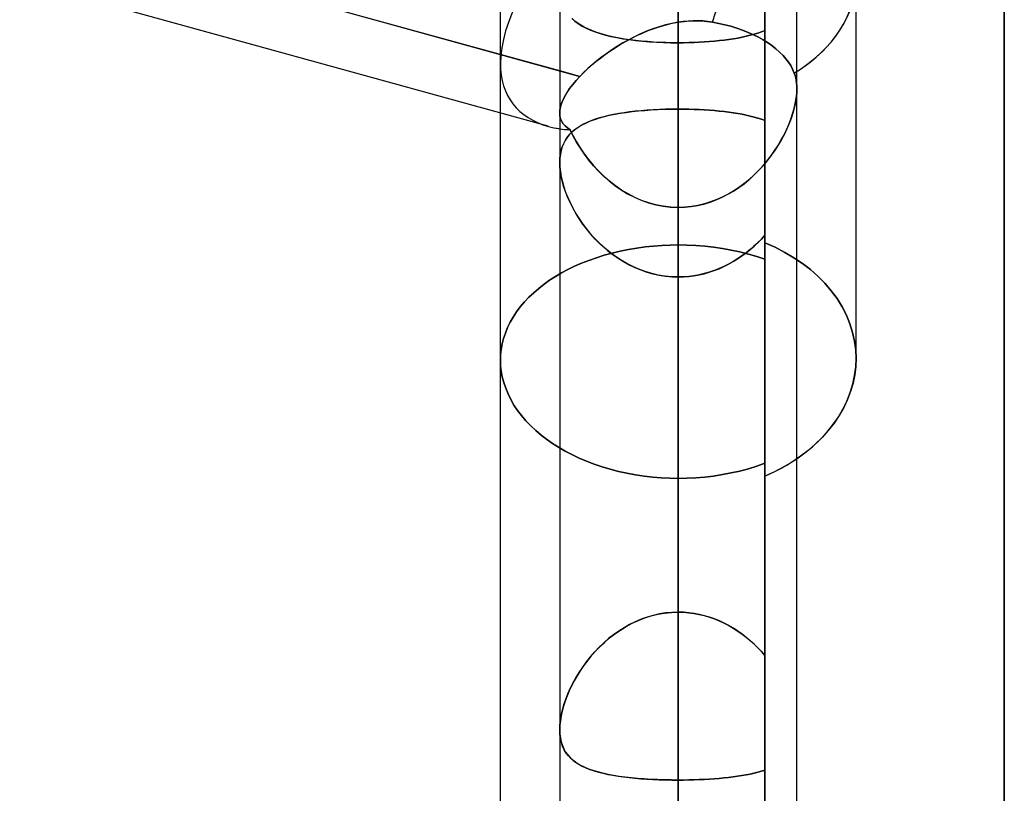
# Model space of a CAD drawing. Header units: millimetres. Extents: x -132 to 52, y -156 to 156.
# Tile 51 of 79: x -27.63 to -23.48, y 21.98 to 25.24. Entities that reach past the tile are written whole.
import ezdxf

# ---------------------------------------------------------------- set-up
doc = ezdxf.new("R2010")
doc.units = ezdxf.units.MM
doc.layers.add('MAIN-1', color=7, linetype='Continuous')

msp = doc.modelspace()

# ---------------------------------------------------------------- linework, layer by layer
at = {"layer": 'MAIN-1'}
for p, q in [((-24.85, 0), (-24.85, 76.1016)), ((-24.85, 76.1016), (-24.85, 0)), ((-25.35, 75.6323), (-25.35, 0)), ((-25.35, 75.6323), (-25.35, 0)), ((-24.35, 0), (-24.35, 75.6323)), ((-24.35, 0), (-24.35, 75.6323)), ((-24.85, 0), (-24.85, 75.4408)), ((-23.475, 0), (-23.475, 36)), ((-23.475, 36), (-23.475, 0)), ((-24.485, 25.1976), (-24.485, 32.8583)), ((-24.485, 25.1976), (-24.485, 32.8583)), ((-24.85, 32.7), (-24.85, 25.1462)), ((-24.485, 31.5), (-24.485, 24.2332)), ((-23.475, 0), (-23.475, 31.5)), ((-37.1578, 28.2897), (-25.2648, 25.0047)), ((-25.35, 25.0283), (-37.15, 28.2876)), ((-25.6, 23.8079), (-25.6, 28.2403)), ((-25.3988, 24.794), (-37.6497, 28.1778)), ((-25.3988, 24.794), (-37.15, 28.0398)), ((-24.85, 24.8665), (-24.85, 27.6975)), ((-24.85, 27.6975), (-24.85, 24.8665)), ((-24.485, 24.8185), (-24.485, 26.5586)), ((-24.485, 26.5586), (-24.485, 24.8185)), ((-24.485, 26.5586), (-24.485, 24.3032)), ((-24.485, 24.3032), (-24.485, 26.5586)), ((-25.6, 25.0583), (-25.6, 26.4057)), ((-24.85, 25.5762), (-24.85, 0)), ((-24.85, 25.5762), (-24.85, 22.7452)), ((-24.85, 22.7452), (-24.85, 25.5762)), ((-24.1, 23.8151), (-24.1, 25.4205)), ((-24.1, 23.8151), (-24.1, 25.4205)), ((-25.2985, 25.2484), (-25.2856, 25.2371)), ((-25.2867, 25.238), (-25.2981, 25.248)), ((-25.2743, 25.2287), (-25.2867, 25.238)), ((-25.2856, 25.2371), (-25.2713, 25.2267)), ((-25.2608, 25.22), (-25.2743, 25.2287)), ((-25.2713, 25.2267), (-25.2557, 25.217)), ((-25.2464, 25.2119), (-25.2608, 25.22)), ((-25.2557, 25.217), (-25.2387, 25.208)), ((-25.231, 25.2044), (-25.2464, 25.2119)), ((-25.2387, 25.208), (-25.2204, 25.1998)), ((-24.9767, 25.1976), (-24.9519, 25.2069)), ((-24.931, 25.2138), (-24.9574, 25.2049)), ((-24.9519, 25.2069), (-24.9268, 25.2151)), ((-24.9042, 25.2216), (-24.931, 25.2138)), ((-24.9268, 25.2151), (-24.9014, 25.2223)), ((-24.8772, 25.228), (-24.9042, 25.2216)), ((-24.9014, 25.2223), (-24.8758, 25.2283)), ((-24.85, 25.2331), (-24.8772, 25.228)), ((-24.8758, 25.2283), (-24.85, 25.2331)), ((-24.85, 25.2331), (-24.8257, 25.2364)), ((-24.8292, 25.236), (-24.85, 25.2331)), ((-24.85, 0), (-24.85, 25.2331)), ((-24.85, 25.2331), (-24.85, 0)), ((-24.8085, 25.238), (-24.8292, 25.236)), ((-24.8257, 25.2364), (-24.8014, 25.2384)), ((-24.7877, 25.239), (-24.8085, 25.238)), ((-24.8014, 25.2384), (-24.7771, 25.2392)), ((-24.7669, 25.2391), (-24.7877, 25.239)), ((-24.7771, 25.2392), (-24.7529, 25.2386)), ((-24.7462, 25.2382), (-24.7669, 25.2391)), ((-24.7529, 25.2386), (-24.7289, 25.2366)), ((-24.7256, 25.2362), (-24.7462, 25.2382)), ((-24.7289, 25.2366), (-24.7052, 25.2332)), ((-24.7052, 25.2332), (-24.7256, 25.2362)), ((-24.7052, 25.2332), (-24.6786, 25.2281)), ((-24.6786, 25.2281), (-24.7052, 25.2332)), ((-24.6786, 25.2281), (-24.6534, 25.2224)), ((-24.6534, 25.2224), (-24.6786, 25.2281)), ((-24.6534, 25.2224), (-24.6285, 25.2157)), ((-24.6285, 25.2157), (-24.6534, 25.2224)), ((-24.6285, 25.2157), (-24.6034, 25.2081)), ((-24.6034, 25.2081), (-24.6285, 25.2157)), ((-24.6034, 25.2081), (-24.5787, 25.1995)), ((-24.5787, 25.1995), (-24.6034, 25.2081)), ((-25.2147, 25.1975), (-25.231, 25.2044)), ((-25.2204, 25.1998), (-25.2007, 25.1922)), ((-25.1974, 25.191), (-25.2147, 25.1975)), ((-25.2007, 25.1922), (-25.1798, 25.1852)), ((-25.1793, 25.1851), (-25.1974, 25.191)), ((-25.1798, 25.1852), (-25.1576, 25.1789)), ((-25.1603, 25.1796), (-25.1793, 25.1851)), ((-25.1405, 25.1746), (-25.1603, 25.1796)), ((-25.1576, 25.1789), (-25.1342, 25.1732)), ((-25.1199, 25.1701), (-25.1405, 25.1746)), ((-25.1342, 25.1732), (-25.1098, 25.168)), ((-25.0984, 25.1659), (-25.1199, 25.1701)), ((-25.1098, 25.168), (-25.0842, 25.1634)), ((-25.0762, 25.1622), (-25.0984, 25.1659)), ((-25.0719, 25.1522), (-25.0488, 25.1647)), ((-25.0345, 25.1719), (-25.0592, 25.1592)), ((-25.0488, 25.1647), (-25.0252, 25.1765)), ((-25.0092, 25.1839), (-25.0345, 25.1719)), ((-25.0252, 25.1765), (-25.0011, 25.1875)), ((-24.9835, 25.1949), (-25.0092, 25.1839)), ((-25.0011, 25.1875), (-24.9767, 25.1976)), ((-24.9574, 25.2049), (-24.9835, 25.1949)), ((-24.6176, 25.1631), (-24.599, 25.1664)), ((-24.5987, 25.1664), (-24.6173, 25.1632)), ((-24.599, 25.1664), (-24.581, 25.1699)), ((-24.5806, 25.17), (-24.5987, 25.1664)), ((-24.581, 25.1699), (-24.5635, 25.1737)), ((-24.5631, 25.1738), (-24.5806, 25.17)), ((-24.5787, 25.1995), (-24.5548, 25.19)), ((-24.5548, 25.19), (-24.5787, 25.1995)), ((-24.5635, 25.1737), (-24.5466, 25.1778)), ((-24.5462, 25.1779), (-24.5631, 25.1738)), ((-24.5548, 25.19), (-24.5322, 25.1799)), ((-24.5322, 25.1799), (-24.5548, 25.19)), ((-24.5466, 25.1778), (-24.5303, 25.1823)), ((-24.53, 25.1824), (-24.5462, 25.1779)), ((-24.5322, 25.1799), (-24.5111, 25.1694)), ((-24.5111, 25.1694), (-24.5322, 25.1799)), ((-24.5303, 25.1823), (-24.5146, 25.187)), ((-24.5143, 25.1871), (-24.53, 25.1824)), ((-24.5146, 25.187), (-24.4995, 25.1921)), ((-24.4993, 25.1922), (-24.5143, 25.1871)), ((-24.5111, 25.1694), (-24.4918, 25.1586)), ((-24.4918, 25.1586), (-24.5111, 25.1694)), ((-24.4995, 25.1921), (-24.485, 25.1976)), ((-24.485, 25.1976), (-24.4993, 25.1922)), ((-24.485, 25.1976), (-24.485, 24.2332)), ((-24.485, 24.2332), (-24.485, 25.1976)), ((-25.138, 25.1113), (-25.1166, 25.1254)), ((-25.1069, 25.1316), (-25.1297, 25.1169)), ((-25.1166, 25.1254), (-25.0945, 25.1391)), ((-25.0834, 25.1457), (-25.1069, 25.1316)), ((-25.0945, 25.1391), (-25.0719, 25.1522)), ((-25.0842, 25.1634), (-25.0575, 25.1594)), ((-25.0592, 25.1592), (-25.0834, 25.1457)), ((-25.0532, 25.1588), (-25.0762, 25.1622)), ((-25.0575, 25.1594), (-25.0299, 25.1559)), ((-25.0295, 25.1559), (-25.0532, 25.1588)), ((-25.0299, 25.1559), (-25.0013, 25.1529)), ((-25.0051, 25.1533), (-25.0295, 25.1559)), ((-24.9801, 25.1511), (-25.0051, 25.1533)), ((-25.0013, 25.1529), (-24.972, 25.1505)), ((-24.9547, 25.1493), (-24.9801, 25.1511)), ((-24.972, 25.1505), (-24.9422, 25.1486)), ((-24.929, 25.148), (-24.9547, 25.1493)), ((-24.9422, 25.1486), (-24.9119, 25.1473)), ((-24.9029, 25.147), (-24.929, 25.148)), ((-24.9119, 25.1473), (-24.8811, 25.1465)), ((-24.8766, 25.1464), (-24.9029, 25.147)), ((-24.8811, 25.1465), (-24.85, 25.1462)), ((-24.85, 25.1462), (-24.8766, 25.1464)), ((-24.85, 25.1462), (-24.8276, 25.1463)), ((-24.8275, 25.1463), (-24.85, 25.1462)), ((-24.85, 25.1462), (-24.85, 24.2939)), ((-24.85, 24.2939), (-24.85, 25.1462)), ((-24.8276, 25.1463), (-24.8053, 25.1468)), ((-24.8052, 25.1468), (-24.8275, 25.1463)), ((-24.8053, 25.1468), (-24.7833, 25.1475)), ((-24.7831, 25.1475), (-24.8052, 25.1468)), ((-24.7833, 25.1475), (-24.7614, 25.1484)), ((-24.7612, 25.1484), (-24.7831, 25.1475)), ((-24.7614, 25.1484), (-24.7398, 25.1497)), ((-24.7395, 25.1497), (-24.7612, 25.1484)), ((-24.7398, 25.1497), (-24.7184, 25.1512)), ((-24.7182, 25.1513), (-24.7395, 25.1497)), ((-24.7184, 25.1512), (-24.6973, 25.1531)), ((-24.6971, 25.1531), (-24.7182, 25.1513)), ((-24.6973, 25.1531), (-24.6766, 25.1552)), ((-24.6764, 25.1552), (-24.6971, 25.1531)), ((-24.6766, 25.1552), (-24.6564, 25.1576)), ((-24.6562, 25.1576), (-24.6764, 25.1552)), ((-24.6564, 25.1576), (-24.6368, 25.1602)), ((-24.6365, 25.1603), (-24.6562, 25.1576)), ((-24.6368, 25.1602), (-24.6176, 25.1631)), ((-24.6173, 25.1632), (-24.6365, 25.1603)), ((-24.4918, 25.1586), (-24.4732, 25.147)), ((-24.4732, 25.147), (-24.4918, 25.1586)), ((-24.4732, 25.147), (-24.4552, 25.1345)), ((-24.4552, 25.1345), (-24.4732, 25.147)), ((-24.4552, 25.1345), (-24.4381, 25.1211)), ((-24.4381, 25.1211), (-24.4552, 25.1345)), ((-25.1977, 25.0667), (-25.1786, 25.0818)), ((-25.1731, 25.0861), (-25.1935, 25.0701)), ((-25.1786, 25.0818), (-25.1587, 25.0967)), ((-25.1518, 25.1017), (-25.1731, 25.0861)), ((-25.1587, 25.0967), (-25.138, 25.1113)), ((-25.1297, 25.1169), (-25.1518, 25.1017)), ((-24.4381, 25.1211), (-24.4224, 25.1072)), ((-24.4224, 25.1072), (-24.4381, 25.1211)), ((-24.4224, 25.1072), (-24.4083, 25.093)), ((-24.4083, 25.093), (-24.4224, 25.1072)), ((-24.4083, 25.093), (-24.396, 25.0787)), ((-24.396, 25.0787), (-24.4083, 25.093)), ((-25.6, 20.626), (-25.6, 25.0583)), ((-25.6, 24.8496), (-25.6, 25.0583)), ((-25.6, 23.8079), (-25.6, 25.0583)), ((-25.2332, 25.0359), (-25.2159, 25.0513)), ((-25.213, 25.0539), (-25.2314, 25.0375)), ((-25.2159, 25.0513), (-25.1977, 25.0667)), ((-25.1935, 25.0701), (-25.213, 25.0539)), ((-24.396, 25.0787), (-24.3853, 25.0646)), ((-24.3853, 25.0646), (-24.396, 25.0787)), ((-24.3853, 25.0646), (-24.3759, 25.0498)), ((-24.3759, 25.0498), (-24.3853, 25.0646)), ((-24.3759, 25.0498), (-24.3677, 25.0344)), ((-24.3677, 25.0344), (-24.3759, 25.0498)), ((-25.2648, 25.0047), (-25.35, 25.0283)), ((-25.2809, 24.9871), (-25.2648, 25.0047)), ((-25.2648, 25.0047), (-25.2808, 24.9872)), ((-25.2487, 25.0211), (-25.2648, 25.0047)), ((-25.2648, 25.0047), (-25.2495, 25.0203)), ((-25.2495, 25.0203), (-25.2332, 25.0359)), ((-25.2314, 25.0375), (-25.2487, 25.0211)), ((-24.3677, 25.0344), (-24.3609, 25.0184)), ((-24.3609, 25.0184), (-24.3677, 25.0344)), ((-24.3609, 25.0184), (-24.3576, 25.0085)), ((-24.3576, 25.0085), (-24.3609, 25.0184)), ((-24.3576, 25.0085), (-24.3548, 24.998)), ((-24.3548, 24.9981), (-24.3576, 25.0085)), ((-24.3527, 24.9871), (-24.3548, 24.9981)), ((-25.2952, 24.9699), (-25.3081, 24.9528)), ((-25.3081, 24.9529), (-25.2953, 24.9698)), ((-25.2953, 24.9698), (-25.2809, 24.9871)), ((-25.2808, 24.9872), (-25.2952, 24.9699)), ((-24.3548, 24.998), (-24.3527, 24.9871)), ((-24.3527, 24.9871), (-24.3512, 24.9759)), ((-24.3512, 24.9758), (-24.3527, 24.9871)), ((-24.3512, 24.9759), (-24.3503, 24.9642)), ((-24.3503, 24.9641), (-24.3512, 24.9758)), ((-24.3503, 24.9642), (-24.35, 24.9521)), ((-24.35, 24.9521), (-24.3503, 24.9641)), ((-25.3365, 24.9049), (-25.3287, 24.9204)), ((-25.3288, 24.9202), (-25.3365, 24.9048)), ((-25.3194, 24.9362), (-25.3288, 24.9202)), ((-25.3287, 24.9204), (-25.3192, 24.9364)), ((-25.3081, 24.9528), (-25.3194, 24.9362)), ((-25.3192, 24.9364), (-25.3081, 24.9529)), ((-24.3529, 24.9121), (-24.3507, 24.9325)), ((-24.3507, 24.9331), (-24.3527, 24.9131)), ((-24.35, 24.9521), (-24.3507, 24.9331)), ((-24.3507, 24.9325), (-24.35, 24.9521)), ((-24.35, 0), (-24.35, 24.952)), ((-24.35, 0), (-24.35, 24.952)), ((-25.3492, 24.8628), (-25.3467, 24.8761)), ((-25.3467, 24.876), (-25.3492, 24.8626)), ((-25.3425, 24.8901), (-25.3467, 24.876)), ((-25.3467, 24.8761), (-25.3425, 24.8901)), ((-25.3425, 24.8901), (-25.3365, 24.9049)), ((-25.3365, 24.9048), (-25.3425, 24.8901)), ((-24.3615, 24.869), (-24.3565, 24.8909)), ((-24.3562, 24.8924), (-24.3609, 24.8711)), ((-24.3565, 24.8909), (-24.3529, 24.9121)), ((-24.3527, 24.9131), (-24.3562, 24.8924)), ((-25.6, 20.626), (-25.6, 24.8496)), ((-25.35, 24.8503), (-25.3492, 24.8628)), ((-25.3492, 24.8626), (-25.35, 24.85)), ((-25.35, 24.8505), (-25.35, 0)), ((-25.35, 24.8505), (-25.35, 0)), ((-25.349, 24.8376), (-25.35, 24.8503)), ((-25.35, 24.85), (-25.349, 24.8375)), ((-25.3461, 24.8257), (-25.349, 24.8376)), ((-25.349, 24.8375), (-25.3461, 24.8258)), ((-25.1637, 24.8346), (-25.1828, 24.8293)), ((-25.1819, 24.8296), (-25.1614, 24.8352)), ((-25.1436, 24.8395), (-25.1637, 24.8346)), ((-25.1614, 24.8352), (-25.1399, 24.8404)), ((-25.1227, 24.8439), (-25.1436, 24.8395)), ((-25.1399, 24.8404), (-25.1174, 24.845)), ((-25.101, 24.8479), (-25.1227, 24.8439)), ((-25.1174, 24.845), (-25.0939, 24.8491)), ((-25.0785, 24.8515), (-25.101, 24.8479)), ((-25.0939, 24.8491), (-25.0695, 24.8528)), ((-25.0552, 24.8547), (-25.0785, 24.8515)), ((-25.0695, 24.8528), (-25.0443, 24.856)), ((-25.0312, 24.8575), (-25.0552, 24.8547)), ((-25.0443, 24.856), (-25.0182, 24.8588)), ((-25.0066, 24.8599), (-25.0312, 24.8575)), ((-25.0182, 24.8588), (-24.9914, 24.8612)), ((-24.9813, 24.8619), (-25.0066, 24.8599)), ((-24.9914, 24.8612), (-24.964, 24.8631)), ((-24.9557, 24.8636), (-24.9813, 24.8619)), ((-24.964, 24.8631), (-24.9359, 24.8646)), ((-24.9297, 24.8649), (-24.9557, 24.8636)), ((-24.9359, 24.8646), (-24.9075, 24.8657)), ((-24.9034, 24.8658), (-24.9297, 24.8649)), ((-24.9075, 24.8657), (-24.8789, 24.8663)), ((-24.8768, 24.8664), (-24.9034, 24.8658)), ((-24.8789, 24.8663), (-24.85, 24.8665)), ((-24.85, 24.8665), (-24.8768, 24.8664)), ((-24.85, 24.8665), (-24.85, 22.7452)), ((-24.85, 22.7452), (-24.85, 24.8665)), ((-24.85, 24.8665), (-24.8277, 24.8664)), ((-24.8276, 24.8664), (-24.85, 24.8665)), ((-24.8277, 24.8664), (-24.8055, 24.866)), ((-24.8053, 24.866), (-24.8276, 24.8664)), ((-24.8055, 24.866), (-24.7835, 24.8654)), ((-24.7832, 24.8654), (-24.8053, 24.866)), ((-24.7835, 24.8654), (-24.7617, 24.8645)), ((-24.7612, 24.8645), (-24.7832, 24.8654)), ((-24.7617, 24.8645), (-24.7402, 24.8634)), ((-24.7394, 24.8633), (-24.7612, 24.8645)), ((-24.7402, 24.8634), (-24.7189, 24.862)), ((-24.718, 24.8619), (-24.7394, 24.8633)), ((-24.7189, 24.862), (-24.6978, 24.8603)), ((-24.697, 24.8602), (-24.718, 24.8619)), ((-24.6978, 24.8603), (-24.6771, 24.8584)), ((-24.6764, 24.8583), (-24.697, 24.8602)), ((-24.6771, 24.8584), (-24.6569, 24.8562)), ((-24.6562, 24.8561), (-24.6764, 24.8583)), ((-24.6569, 24.8562), (-24.6372, 24.8537)), ((-24.6365, 24.8536), (-24.6562, 24.8561)), ((-24.6372, 24.8537), (-24.618, 24.851)), ((-24.6174, 24.8509), (-24.6365, 24.8536)), ((-24.618, 24.851), (-24.5993, 24.848)), ((-24.5988, 24.8479), (-24.6174, 24.8509)), ((-24.5993, 24.848), (-24.5811, 24.8447)), ((-24.5807, 24.8446), (-24.5988, 24.8479)), ((-24.5811, 24.8447), (-24.5636, 24.8411)), ((-24.5632, 24.841), (-24.5807, 24.8446)), ((-24.5636, 24.8411), (-24.5466, 24.8372)), ((-24.5463, 24.8372), (-24.5632, 24.841)), ((-24.5466, 24.8372), (-24.5302, 24.833)), ((-24.5301, 24.833), (-24.5463, 24.8372)), ((-24.5302, 24.833), (-24.5144, 24.8285)), ((-24.5144, 24.8285), (-24.5301, 24.833)), ((-24.3754, 24.8241), (-24.3678, 24.8467)), ((-24.367, 24.8494), (-24.3742, 24.8274)), ((-24.3678, 24.8467), (-24.3615, 24.869)), ((-24.3609, 24.8711), (-24.367, 24.8494)), ((-25.3461, 24.8258), (-25.3415, 24.8149)), ((-25.3414, 24.8148), (-25.3461, 24.8257)), ((-25.3415, 24.8149), (-25.3351, 24.8048)), ((-25.335, 24.8047), (-25.3414, 24.8148)), ((-25.3351, 24.8048), (-25.327, 24.7956)), ((-25.3269, 24.7955), (-25.335, 24.8047)), ((-25.327, 24.7956), (-25.3173, 24.7871)), ((-25.3172, 24.787), (-25.3269, 24.7955)), ((-25.2815, 24.7834), (-25.2678, 24.7927)), ((-25.2636, 24.7953), (-25.2767, 24.7869)), ((-25.2678, 24.7927), (-25.253, 24.8013)), ((-25.2495, 24.8032), (-25.2636, 24.7953)), ((-25.253, 24.8013), (-25.2369, 24.8093)), ((-25.2343, 24.8105), (-25.2495, 24.8032)), ((-25.2369, 24.8093), (-25.2197, 24.8166)), ((-25.2182, 24.8173), (-25.2343, 24.8105)), ((-25.2197, 24.8166), (-25.2013, 24.8234)), ((-25.201, 24.8235), (-25.2182, 24.8173)), ((-25.2013, 24.8234), (-25.1819, 24.8296)), ((-25.1828, 24.8293), (-25.201, 24.8235)), ((-24.5144, 24.8285), (-24.4994, 24.8236)), ((-24.4994, 24.8236), (-24.5144, 24.8285)), ((-24.4994, 24.8236), (-24.485, 24.8185)), ((-24.485, 24.8185), (-24.4994, 24.8236)), ((-24.485, 22.5631), (-24.485, 24.8185)), ((-24.485, 24.8185), (-24.485, 22.5631)), ((-24.3942, 24.7786), (-24.3842, 24.8014)), ((-24.3826, 24.8052), (-24.3921, 24.7831)), ((-24.3842, 24.8014), (-24.3754, 24.8241)), ((-24.3742, 24.8274), (-24.3826, 24.8052)), ((-25.3243, 24.7385), (-25.3154, 24.7511)), ((-25.31, 24.7575), (-25.3191, 24.7462)), ((-25.3173, 24.7871), (-25.3061, 24.7792)), ((-25.3061, 24.7792), (-25.3172, 24.787)), ((-25.3154, 24.7511), (-25.3053, 24.7627)), ((-25.2999, 24.7681), (-25.31, 24.7575)), ((-25.3061, 24.7792), (-25.2936, 24.7538)), ((-25.2932, 24.753), (-25.3061, 24.7792)), ((-25.3053, 24.7627), (-25.294, 24.7734)), ((-25.2888, 24.7778), (-25.2999, 24.7681)), ((-25.294, 24.7734), (-25.2815, 24.7834)), ((-25.2936, 24.7538), (-25.2797, 24.7285)), ((-25.2788, 24.727), (-25.2932, 24.753)), ((-25.2767, 24.7869), (-25.2888, 24.7778)), ((-24.4174, 24.7335), (-24.4053, 24.7559)), ((-24.4027, 24.7609), (-24.4144, 24.7389)), ((-24.4053, 24.7559), (-24.3942, 24.7786)), ((-24.3921, 24.7831), (-24.4027, 24.7609)), ((-25.3434, 24.6948), (-25.3383, 24.7104)), ((-25.3339, 24.7208), (-25.3396, 24.7068)), ((-25.3383, 24.7104), (-25.3319, 24.725)), ((-25.3271, 24.734), (-25.3339, 24.7208)), ((-25.3319, 24.725), (-25.3243, 24.7385)), ((-25.3191, 24.7462), (-25.3271, 24.734)), ((-25.2797, 24.7285), (-25.2643, 24.7033)), ((-25.263, 24.7013), (-25.2788, 24.727)), ((-24.445, 24.6893), (-24.4307, 24.7112)), ((-24.4272, 24.7168), (-24.4411, 24.695)), ((-24.4307, 24.7112), (-24.4174, 24.7335)), ((-24.4144, 24.7389), (-24.4272, 24.7168)), ((-25.3474, 24.6757), (-25.3494, 24.6588)), ((-25.3492, 24.6603), (-25.347, 24.678)), ((-25.3442, 24.6917), (-25.3474, 24.6757)), ((-25.347, 24.678), (-25.3434, 24.6948)), ((-25.3396, 24.7068), (-25.3442, 24.6917)), ((-25.2643, 24.7033), (-25.2474, 24.6784)), ((-25.2458, 24.6761), (-25.263, 24.7013)), ((-25.2474, 24.6784), (-25.2291, 24.6539)), ((-25.2272, 24.6515), (-25.2458, 24.6761)), ((-24.4767, 24.6467), (-24.4603, 24.6678)), ((-24.4562, 24.6734), (-24.4723, 24.6522)), ((-24.4603, 24.6678), (-24.445, 24.6893)), ((-24.4411, 24.695), (-24.4562, 24.6734)), ((-25.35, 24.6417), (-25.3492, 24.6603)), ((-25.3494, 24.6588), (-25.35, 24.6412)), ((-25.3493, 24.6223), (-25.35, 24.6417)), ((-25.35, 24.6412), (-25.3493, 24.6221)), ((-25.35, 24.6412), (-25.35, 22.2498)), ((-25.35, 24.6412), (-25.35, 22.2498)), ((-25.2291, 24.6539), (-25.2094, 24.6301)), ((-25.2072, 24.6276), (-25.2272, 24.6515)), ((-25.2094, 24.6301), (-25.1883, 24.607)), ((-25.186, 24.6047), (-25.2072, 24.6276)), ((-24.5124, 24.6064), (-24.494, 24.6262)), ((-24.4895, 24.6314), (-24.5077, 24.6113)), ((-24.494, 24.6262), (-24.4767, 24.6467)), ((-24.4723, 24.6522), (-24.4895, 24.6314)), ((-25.3472, 24.602), (-25.3493, 24.6223)), ((-25.3493, 24.6221), (-25.3472, 24.6021)), ((-25.3472, 24.6021), (-25.3437, 24.5813)), ((-25.3436, 24.5809), (-25.3472, 24.602)), ((-25.1883, 24.607), (-25.1658, 24.5849)), ((-25.1635, 24.5828), (-25.186, 24.6047)), ((-25.1658, 24.5849), (-25.142, 24.564)), ((-25.1398, 24.5622), (-25.1635, 24.5828)), ((-24.5517, 24.5693), (-24.5316, 24.5874)), ((-24.527, 24.5918), (-24.5472, 24.5732)), ((-24.5316, 24.5874), (-24.5124, 24.6064)), ((-24.5077, 24.6113), (-24.527, 24.5918)), ((-25.3437, 24.5813), (-25.3388, 24.56)), ((-25.3385, 24.5591), (-25.3436, 24.5809)), ((-25.3388, 24.56), (-25.3326, 24.5383)), ((-25.3321, 24.5369), (-25.3385, 24.5591)), ((-25.142, 24.564), (-25.1171, 24.5444)), ((-25.115, 24.5429), (-25.1398, 24.5622)), ((-25.1171, 24.5444), (-25.091, 24.5263)), ((-25.089, 24.525), (-25.115, 24.5429)), ((-24.5946, 24.536), (-24.5728, 24.5521)), ((-24.5684, 24.5555), (-24.5905, 24.5389)), ((-24.5728, 24.5521), (-24.5517, 24.5693)), ((-24.5472, 24.5732), (-24.5684, 24.5555)), ((-25.3326, 24.5383), (-25.325, 24.5163)), ((-25.3244, 24.5145), (-25.3321, 24.5369)), ((-25.325, 24.5163), (-25.3163, 24.4942)), ((-25.3153, 24.492), (-25.3244, 24.5145)), ((-25.091, 24.5263), (-25.0637, 24.5098)), ((-25.0619, 24.5088), (-25.089, 24.525)), ((-25.0637, 24.5098), (-25.0353, 24.4951)), ((-25.0338, 24.4943), (-25.0619, 24.5088)), ((-24.6652, 24.4949), (-24.6409, 24.5073)), ((-24.6373, 24.5093), (-24.662, 24.4964)), ((-24.6409, 24.5073), (-24.6174, 24.521)), ((-24.6135, 24.5235), (-24.6373, 24.5093)), ((-24.6174, 24.521), (-24.5946, 24.536)), ((-24.5905, 24.5389), (-24.6135, 24.5235)), ((-25.3163, 24.4942), (-25.3063, 24.4721)), ((-25.305, 24.4695), (-25.3153, 24.492)), ((-25.3063, 24.4721), (-25.2951, 24.4499)), ((-25.2936, 24.4471), (-25.305, 24.4695)), ((-25.0353, 24.4951), (-25.006, 24.4823)), ((-25.0046, 24.4818), (-25.0338, 24.4943)), ((-25.006, 24.4823), (-24.9758, 24.4716)), ((-24.9747, 24.4712), (-25.0046, 24.4818)), ((-24.9758, 24.4716), (-24.9451, 24.4632)), ((-24.9441, 24.4629), (-24.9747, 24.4712)), ((-24.9451, 24.4632), (-24.9138, 24.457)), ((-24.9131, 24.4569), (-24.9441, 24.4629)), ((-24.7955, 24.4557), (-24.7686, 24.4602)), ((-24.767, 24.4605), (-24.7944, 24.4559)), ((-24.7686, 24.4602), (-24.7421, 24.4664)), ((-24.74, 24.4669), (-24.767, 24.4605)), ((-24.7421, 24.4664), (-24.7159, 24.4743)), ((-24.7135, 24.4751), (-24.74, 24.4669)), ((-24.7159, 24.4743), (-24.6902, 24.4838)), ((-24.6874, 24.485), (-24.7135, 24.4751)), ((-24.6902, 24.4838), (-24.6652, 24.4949)), ((-24.662, 24.4964), (-24.6874, 24.485)), ((-25.2951, 24.4499), (-25.2828, 24.4279)), ((-25.281, 24.4249), (-25.2936, 24.4471)), ((-25.2828, 24.4279), (-25.2693, 24.4062)), ((-25.2672, 24.4029), (-25.281, 24.4249)), ((-24.9138, 24.457), (-24.8821, 24.4533)), ((-24.8817, 24.4533), (-24.9131, 24.4569)), ((-24.8821, 24.4533), (-24.85, 24.4521)), ((-24.85, 24.4521), (-24.8817, 24.4533)), ((-24.822, 24.453), (-24.85, 24.4521)), ((-24.85, 24.4521), (-24.8226, 24.453)), ((-24.85, 24.4521), (-24.85, 0)), ((-24.85, 0), (-24.85, 24.4521)), ((-24.85, 21.6136), (-24.85, 24.4521)), ((-24.85, 24.4521), (-24.85, 21.6136)), ((-24.8226, 24.453), (-24.7955, 24.4557)), ((-24.7944, 24.4559), (-24.822, 24.453)), ((-25.2693, 24.4062), (-25.2549, 24.3849)), ((-25.2522, 24.3811), (-25.2672, 24.4029)), ((-25.2549, 24.3849), (-25.2393, 24.364)), ((-25.236, 24.3597), (-25.2522, 24.3811)), ((-25.2393, 24.364), (-25.2228, 24.3436)), ((-25.2186, 24.3387), (-25.236, 24.3597)), ((-25.2228, 24.3436), (-25.2053, 24.3239)), ((-25.2001, 24.3184), (-25.2186, 24.3387)), ((-24.485, 24.3346), (-24.4996, 24.3187)), ((-24.4995, 24.3188), (-24.485, 24.3346)), ((-24.485, 24.3346), (-24.485, 23.3186)), ((-24.485, 22.0792), (-24.485, 24.3346)), ((-24.485, 23.373), (-24.485, 24.3346)), ((-24.485, 24.3346), (-24.485, 23.373)), ((-25.2053, 24.3239), (-25.1868, 24.3049)), ((-25.1804, 24.2987), (-25.2001, 24.3184)), ((-25.1868, 24.3049), (-25.1674, 24.2867)), ((-25.1596, 24.2798), (-25.1804, 24.2987)), ((-24.8846, 24.2934), (-24.9195, 24.2918)), ((-24.9195, 24.2918), (-24.8846, 24.2934)), ((-24.85, 24.2939), (-24.8846, 24.2934)), ((-24.8846, 24.2934), (-24.85, 24.2939)), ((-24.8133, 24.2933), (-24.85, 24.2939)), ((-24.85, 24.2939), (-24.8133, 24.2933)), ((-24.7761, 24.2915), (-24.8133, 24.2933)), ((-24.8133, 24.2933), (-24.7761, 24.2915)), ((-24.5149, 24.3033), (-24.5307, 24.2884)), ((-24.5306, 24.2885), (-24.5147, 24.3034)), ((-24.4996, 24.3187), (-24.5149, 24.3033)), ((-24.5147, 24.3034), (-24.4995, 24.3188)), ((-24.4418, 24.2838), (-24.485, 24.3032)), ((-24.485, 24.3032), (-24.485, 22.5631)), ((-24.485, 22.5631), (-24.485, 24.3032)), ((-24.485, 24.3032), (-24.4418, 24.2838)), ((-25.1674, 24.2867), (-25.1471, 24.2694)), ((-25.129, 24.2595), (-25.1624, 24.2503)), ((-25.1624, 24.2503), (-25.129, 24.2595)), ((-25.1378, 24.2619), (-25.1596, 24.2798)), ((-25.1471, 24.2694), (-25.126, 24.253)), ((-25.1151, 24.2452), (-25.1378, 24.2619)), ((-25.0948, 24.2676), (-25.129, 24.2595)), ((-25.129, 24.2595), (-25.0948, 24.2676)), ((-25.126, 24.253), (-25.104, 24.2376)), ((-25.0602, 24.2746), (-25.0948, 24.2676)), ((-25.0948, 24.2676), (-25.0602, 24.2746)), ((-25.0252, 24.2805), (-25.0602, 24.2746)), ((-25.0602, 24.2746), (-25.0252, 24.2805)), ((-24.99, 24.2854), (-25.0252, 24.2805)), ((-25.0252, 24.2805), (-24.99, 24.2854)), ((-24.9547, 24.2891), (-24.99, 24.2854)), ((-24.99, 24.2854), (-24.9547, 24.2891)), ((-24.9195, 24.2918), (-24.9547, 24.2891)), ((-24.9547, 24.2891), (-24.9195, 24.2918)), ((-24.7387, 24.2885), (-24.7761, 24.2915)), ((-24.7761, 24.2915), (-24.7387, 24.2885)), ((-24.7012, 24.2843), (-24.7387, 24.2885)), ((-24.7387, 24.2885), (-24.7012, 24.2843)), ((-24.6638, 24.2789), (-24.7012, 24.2843)), ((-24.7012, 24.2843), (-24.6638, 24.2789)), ((-24.6268, 24.2721), (-24.6638, 24.2789)), ((-24.6638, 24.2789), (-24.6268, 24.2721)), ((-24.5902, 24.2642), (-24.6268, 24.2721)), ((-24.6268, 24.2721), (-24.5902, 24.2642)), ((-24.5543, 24.255), (-24.5902, 24.2642)), ((-24.5902, 24.2642), (-24.5543, 24.255)), ((-24.582, 24.2472), (-24.5643, 24.2603)), ((-24.5643, 24.2603), (-24.5819, 24.2473)), ((-24.5643, 24.2603), (-24.5471, 24.2741)), ((-24.5472, 24.274), (-24.5643, 24.2603)), ((-24.5192, 24.2447), (-24.5543, 24.255)), ((-24.5543, 24.255), (-24.5192, 24.2447)), ((-24.5307, 24.2884), (-24.5472, 24.274)), ((-24.5471, 24.2741), (-24.5306, 24.2885)), ((-24.4008, 24.2626), (-24.4418, 24.2838)), ((-24.4418, 24.2838), (-24.4008, 24.2626)), ((-24.3621, 24.2398), (-24.4008, 24.2626)), ((-24.4008, 24.2626), (-24.3621, 24.2398)), ((-25.2575, 24.2167), (-25.2871, 24.2037)), ((-25.2871, 24.2037), (-25.2575, 24.2167)), ((-25.2268, 24.2288), (-25.2575, 24.2167)), ((-25.2575, 24.2167), (-25.2268, 24.2288)), ((-25.195, 24.24), (-25.2268, 24.2288)), ((-25.2268, 24.2288), (-25.195, 24.24)), ((-25.1624, 24.2503), (-25.195, 24.24)), ((-25.195, 24.24), (-25.1624, 24.2503)), ((-25.0914, 24.2296), (-25.1151, 24.2452)), ((-25.104, 24.2376), (-25.0812, 24.2234)), ((-25.067, 24.2154), (-25.0914, 24.2296)), ((-25.0812, 24.2234), (-25.0576, 24.2104)), ((-25.0417, 24.2026), (-25.067, 24.2154)), ((-25.0576, 24.2104), (-25.0333, 24.1987)), ((-24.658, 24.2027), (-24.6383, 24.2126)), ((-24.638, 24.2127), (-24.6578, 24.2028)), ((-24.6383, 24.2126), (-24.619, 24.2233)), ((-24.6188, 24.2235), (-24.638, 24.2127)), ((-24.619, 24.2233), (-24.6002, 24.2349)), ((-24.6001, 24.235), (-24.6188, 24.2235)), ((-24.6002, 24.2349), (-24.582, 24.2472)), ((-24.5819, 24.2473), (-24.6001, 24.235)), ((-24.4851, 24.2331), (-24.5192, 24.2447)), ((-24.5192, 24.2447), (-24.4851, 24.2331)), ((-24.3262, 24.2156), (-24.3621, 24.2398)), ((-24.3621, 24.2398), (-24.3262, 24.2156)), ((-24.2929, 24.1898), (-24.3262, 24.2156)), ((-24.3262, 24.2156), (-24.2929, 24.1898)), ((-25.3427, 24.1755), (-25.3684, 24.1604)), ((-25.3684, 24.1604), (-25.3427, 24.1755)), ((-25.3156, 24.1899), (-25.3427, 24.1755)), ((-25.3427, 24.1755), (-25.3156, 24.1899)), ((-25.2871, 24.2037), (-25.3156, 24.1899)), ((-25.3156, 24.1899), (-25.2871, 24.2037)), ((-25.0157, 24.1912), (-25.0417, 24.2026)), ((-25.0333, 24.1987), (-25.0083, 24.1883)), ((-24.989, 24.1814), (-25.0157, 24.1912)), ((-25.0083, 24.1883), (-24.9829, 24.1794)), ((-24.9618, 24.1733), (-24.989, 24.1814)), ((-24.9829, 24.1794), (-24.957, 24.1721)), ((-24.9343, 24.167), (-24.9618, 24.1733)), ((-24.957, 24.1721), (-24.9307, 24.1663)), ((-24.7842, 24.1637), (-24.7625, 24.1676)), ((-24.7621, 24.1677), (-24.7838, 24.1638)), ((-24.7625, 24.1676), (-24.7411, 24.1726)), ((-24.7406, 24.1727), (-24.7621, 24.1677)), ((-24.7411, 24.1726), (-24.7198, 24.1786)), ((-24.7194, 24.1787), (-24.7406, 24.1727)), ((-24.7198, 24.1786), (-24.6988, 24.1857)), ((-24.6986, 24.1858), (-24.7194, 24.1787)), ((-24.6988, 24.1857), (-24.6782, 24.1937)), ((-24.678, 24.1938), (-24.6986, 24.1858)), ((-24.6782, 24.1937), (-24.658, 24.2027)), ((-24.6578, 24.2028), (-24.678, 24.1938)), ((-24.2613, 24.1619), (-24.2929, 24.1898)), ((-24.2929, 24.1898), (-24.2613, 24.1619)), ((-25.416, 24.1282), (-25.4384, 24.1107)), ((-25.4384, 24.1107), (-25.416, 24.1282)), ((-25.3927, 24.1448), (-25.416, 24.1282)), ((-25.416, 24.1282), (-25.3927, 24.1448)), ((-25.3684, 24.1604), (-25.3927, 24.1448)), ((-25.3927, 24.1448), (-25.3684, 24.1604)), ((-24.9064, 24.1624), (-24.9343, 24.167)), ((-24.9307, 24.1663), (-24.9041, 24.1621)), ((-24.8783, 24.1596), (-24.9064, 24.1624)), ((-24.9041, 24.1621), (-24.8772, 24.1596)), ((-24.85, 24.1587), (-24.8783, 24.1596)), ((-24.8772, 24.1596), (-24.85, 24.1587)), ((-24.8278, 24.1593), (-24.85, 24.1587)), ((-24.85, 24.1587), (-24.8279, 24.1593)), ((-24.85, 22.0374), (-24.85, 24.1587)), ((-24.85, 24.1587), (-24.85, 22.0374)), ((-24.85, 23.3093), (-24.85, 24.1587)), ((-24.85, 24.1587), (-24.85, 23.3093)), ((-24.8279, 24.1593), (-24.806, 24.161)), ((-24.8057, 24.161), (-24.8278, 24.1593)), ((-24.806, 24.161), (-24.7842, 24.1637)), ((-24.7838, 24.1638), (-24.8057, 24.161)), ((-24.2318, 24.1321), (-24.2613, 24.1619)), ((-24.2613, 24.1619), (-24.2318, 24.1321)), ((-24.2047, 24.1006), (-24.2318, 24.1321)), ((-24.2318, 24.1321), (-24.2047, 24.1006)), ((-25.4597, 24.0923), (-25.4799, 24.0731)), ((-25.4799, 24.0731), (-25.4597, 24.0923)), ((-25.4384, 24.1107), (-25.4597, 24.0923)), ((-25.4597, 24.0923), (-25.4384, 24.1107)), ((-24.1803, 24.0675), (-24.2047, 24.1006)), ((-24.2047, 24.1006), (-24.1803, 24.0675)), ((-25.4987, 24.0532), (-25.5162, 24.0327)), ((-25.5162, 24.0327), (-25.4987, 24.0532)), ((-25.4799, 24.0731), (-25.4987, 24.0532)), ((-25.4987, 24.0532), (-25.4799, 24.0731)), ((-24.1589, 24.0332), (-24.1803, 24.0675)), ((-24.1803, 24.0675), (-24.1589, 24.0332)), ((-25.5321, 24.0115), (-25.5464, 23.9898)), ((-25.5464, 23.9898), (-25.5321, 24.0115)), ((-25.5162, 24.0327), (-25.5321, 24.0115)), ((-25.5321, 24.0115), (-25.5162, 24.0327)), ((-24.1408, 23.9978), (-24.1589, 24.0332)), ((-24.1589, 24.0332), (-24.1408, 23.9978)), ((-25.559, 23.9676), (-25.57, 23.9451)), ((-25.57, 23.9451), (-25.559, 23.9676)), ((-25.5464, 23.9898), (-25.559, 23.9676)), ((-25.559, 23.9676), (-25.5464, 23.9898)), ((-24.1261, 23.9616), (-24.1408, 23.9978)), ((-24.1408, 23.9978), (-24.1261, 23.9616)), ((-24.1146, 23.9249), (-24.1261, 23.9616)), ((-24.1261, 23.9616), (-24.1146, 23.9249)), ((-25.5792, 23.9224), (-25.5867, 23.8994)), ((-25.5867, 23.8994), (-25.5792, 23.9224)), ((-25.57, 23.9451), (-25.5792, 23.9224)), ((-25.5792, 23.9224), (-25.57, 23.9451)), ((-24.1065, 23.8881), (-24.1146, 23.9249)), ((-24.1146, 23.9249), (-24.1065, 23.8881)), ((-25.5867, 23.8994), (-25.5925, 23.8764)), ((-25.5925, 23.8764), (-25.5867, 23.8994)), ((-24.1016, 23.8513), (-24.1065, 23.8881)), ((-24.1065, 23.8881), (-24.1016, 23.8513)), ((-25.5967, 23.8534), (-25.5992, 23.8306)), ((-25.5992, 23.8306), (-25.5967, 23.8534)), ((-25.5925, 23.8764), (-25.5967, 23.8534)), ((-25.5967, 23.8534), (-25.5925, 23.8764)), ((-24.1, 23.8151), (-24.1016, 23.8513)), ((-24.1016, 23.8513), (-24.1, 23.8151)), ((-25.5992, 23.8306), (-25.6, 23.808)), ((-25.6, 23.808), (-25.5992, 23.8306)), ((-25.6, 23.808), (-25.5991, 23.7846)), ((-25.5991, 23.7846), (-25.6, 23.808)), ((-24.1015, 23.7797), (-24.1, 23.8151)), ((-24.1, 23.8151), (-24.1014, 23.7809)), ((-25.5991, 23.7846), (-25.5965, 23.761)), ((-25.5965, 23.761), (-25.5991, 23.7846)), ((-25.5965, 23.761), (-25.5921, 23.7371)), ((-25.5921, 23.7371), (-25.5965, 23.761)), ((-24.1062, 23.7437), (-24.1015, 23.7797)), ((-24.1014, 23.7809), (-24.1058, 23.7462)), ((-25.5921, 23.7371), (-25.5858, 23.7132)), ((-25.5858, 23.7132), (-25.5921, 23.7371)), ((-25.5858, 23.7132), (-25.5779, 23.6893)), ((-25.5779, 23.6893), (-25.5858, 23.7132)), ((-24.113, 23.7113), (-24.1231, 23.6764)), ((-24.1139, 23.7076), (-24.1062, 23.7437)), ((-24.1058, 23.7462), (-24.113, 23.7113)), ((-25.5779, 23.6893), (-25.5681, 23.6655)), ((-25.5681, 23.6655), (-25.5779, 23.6893)), ((-24.1388, 23.6357), (-24.1248, 23.6715)), ((-24.1231, 23.6764), (-24.1362, 23.6418)), ((-24.1248, 23.6715), (-24.1139, 23.7076)), ((-25.5681, 23.6655), (-25.5565, 23.642)), ((-25.5565, 23.642), (-25.5681, 23.6655)), ((-25.5565, 23.642), (-25.543, 23.6188)), ((-25.543, 23.6188), (-25.5565, 23.642)), ((-24.156, 23.6006), (-24.1388, 23.6357)), ((-24.1362, 23.6418), (-24.1522, 23.6078)), ((-25.543, 23.6188), (-25.5278, 23.5961)), ((-25.5278, 23.5961), (-25.543, 23.6188)), ((-25.5278, 23.5961), (-25.5109, 23.574)), ((-25.5109, 23.574), (-25.5278, 23.5961)), ((-24.1763, 23.5664), (-24.156, 23.6006)), ((-24.1522, 23.6078), (-24.1712, 23.5746)), ((-25.5109, 23.574), (-25.4924, 23.5524)), ((-25.4924, 23.5524), (-25.5109, 23.574)), ((-25.4924, 23.5524), (-25.4725, 23.5316)), ((-25.4725, 23.5316), (-25.4924, 23.5524)), ((-24.1996, 23.5334), (-24.1763, 23.5664)), ((-24.1712, 23.5746), (-24.1929, 23.5423)), ((-25.4725, 23.5316), (-25.4512, 23.5115)), ((-25.4512, 23.5115), (-25.4725, 23.5316)), ((-25.4512, 23.5115), (-25.4287, 23.4923)), ((-25.4287, 23.4923), (-25.4512, 23.5115)), ((-24.2172, 23.5113), (-24.2437, 23.4817)), ((-24.2254, 23.5017), (-24.1996, 23.5334)), ((-24.1929, 23.5423), (-24.2172, 23.5113)), ((-25.4287, 23.4923), (-25.4051, 23.4741)), ((-25.4051, 23.4741), (-25.4287, 23.4923)), ((-25.4051, 23.4741), (-25.3806, 23.4568)), ((-25.3806, 23.4568), (-25.4051, 23.4741)), ((-24.2839, 23.4431), (-24.2536, 23.4715)), ((-24.2437, 23.4817), (-24.2722, 23.4537)), ((-24.2536, 23.4715), (-24.2254, 23.5017)), ((-25.3806, 23.4568), (-25.3548, 23.4404)), ((-25.3548, 23.4404), (-25.3806, 23.4568)), ((-25.3548, 23.4404), (-25.3275, 23.4246)), ((-25.3275, 23.4246), (-25.3548, 23.4404)), ((-25.3275, 23.4246), (-25.2987, 23.4095)), ((-25.2987, 23.4095), (-25.3275, 23.4246)), ((-24.3025, 23.4274), (-24.3344, 23.4029)), ((-24.3159, 23.4167), (-24.2839, 23.4431)), ((-24.2722, 23.4537), (-24.3025, 23.4274)), ((-25.2987, 23.4095), (-25.2686, 23.3952)), ((-25.2686, 23.3952), (-25.2987, 23.4095)), ((-25.2686, 23.3952), (-25.2373, 23.3818)), ((-25.2373, 23.3818), (-25.2686, 23.3952)), ((-25.2373, 23.3818), (-25.2049, 23.3694)), ((-25.2049, 23.3694), (-25.2373, 23.3818)), ((-24.3688, 23.3797), (-24.4055, 23.3578)), ((-24.3706, 23.3785), (-24.35, 23.392)), ((-24.3344, 23.4029), (-24.3688, 23.3797)), ((-24.35, 23.392), (-24.3159, 23.4167)), ((-25.2049, 23.3694), (-25.1715, 23.358)), ((-25.1715, 23.358), (-25.2049, 23.3694)), ((-25.1715, 23.358), (-25.1373, 23.3477)), ((-25.1373, 23.3477), (-25.1715, 23.358)), ((-25.1373, 23.3477), (-25.1022, 23.3387)), ((-25.1022, 23.3387), (-25.1373, 23.3477)), ((-25.1022, 23.3387), (-25.0666, 23.3309)), ((-25.0666, 23.3309), (-25.1022, 23.3387)), ((-24.6268, 23.3322), (-24.5902, 23.3405)), ((-24.5902, 23.3405), (-24.6268, 23.3322)), ((-24.5902, 23.3405), (-24.5543, 23.3501)), ((-24.5543, 23.3501), (-24.5902, 23.3405)), ((-24.5543, 23.3501), (-24.5192, 23.361)), ((-24.5192, 23.361), (-24.5543, 23.3501)), ((-24.5192, 23.361), (-24.4851, 23.3731)), ((-24.4851, 23.3731), (-24.5192, 23.361)), ((-24.485, 21.1176), (-24.485, 23.373)), ((-24.485, 23.373), (-24.485, 21.1176)), ((-24.4443, 23.3373), (-24.485, 23.3185)), ((-24.4608, 23.3294), (-24.4372, 23.3409)), ((-24.4055, 23.3578), (-24.4443, 23.3373)), ((-24.4372, 23.3409), (-24.4143, 23.3529)), ((-24.4143, 23.3529), (-24.3921, 23.3655)), ((-24.3921, 23.3655), (-24.3706, 23.3785)), ((-25.0666, 23.3309), (-25.0306, 23.3242)), ((-25.0306, 23.3242), (-25.0666, 23.3309)), ((-25.0306, 23.3242), (-24.9943, 23.3188)), ((-24.9943, 23.3188), (-25.0306, 23.3242)), ((-24.9943, 23.3188), (-24.9579, 23.3146)), ((-24.9579, 23.3146), (-24.9943, 23.3188)), ((-24.9579, 23.3146), (-24.9216, 23.3116)), ((-24.9216, 23.3116), (-24.9579, 23.3146)), ((-24.9216, 23.3116), (-24.8856, 23.3099)), ((-24.8856, 23.3099), (-24.9216, 23.3116)), ((-24.8856, 23.3099), (-24.85, 23.3093)), ((-24.85, 23.3093), (-24.8856, 23.3099)), ((-24.85, 23.3093), (-24.8133, 23.3099)), ((-24.8133, 23.3099), (-24.85, 23.3093)), ((-24.8133, 23.3099), (-24.7761, 23.3118)), ((-24.7761, 23.3118), (-24.8133, 23.3099)), ((-24.7761, 23.3118), (-24.7387, 23.315)), ((-24.7387, 23.315), (-24.7761, 23.3118)), ((-24.7387, 23.315), (-24.7012, 23.3194)), ((-24.7012, 23.3194), (-24.7387, 23.315)), ((-24.7012, 23.3194), (-24.6638, 23.3251)), ((-24.6638, 23.3251), (-24.7012, 23.3194)), ((-24.6638, 23.3251), (-24.6268, 23.3322)), ((-24.6268, 23.3322), (-24.6638, 23.3251)), ((-24.485, 23.3185), (-24.4608, 23.3294)), ((-24.485, 23.3186), (-24.485, 22.0792)), ((-24.485, 21.5742), (-24.485, 23.3185)), ((-24.485, 23.3185), (-24.485, 21.5742)), ((-24.485, 23.3185), (-24.485, 0)), ((-24.485, 0), (-24.485, 23.3185)), ((-25.0066, 22.7152), (-25.0312, 22.7047)), ((-25.0184, 22.7104), (-24.9916, 22.7208)), ((-24.9813, 22.7242), (-25.0066, 22.7152)), ((-24.9916, 22.7208), (-24.9641, 22.7294)), ((-24.9557, 22.7317), (-24.9813, 22.7242)), ((-24.9641, 22.7294), (-24.936, 22.7363)), ((-24.9297, 22.7376), (-24.9557, 22.7317)), ((-24.936, 22.7363), (-24.9076, 22.7412)), ((-24.9034, 22.7418), (-24.9297, 22.7376)), ((-24.9076, 22.7412), (-24.8789, 22.7442)), ((-24.8768, 22.7444), (-24.9034, 22.7418)), ((-24.8789, 22.7442), (-24.85, 22.7452)), ((-24.85, 22.7452), (-24.8768, 22.7444)), ((-24.8276, 22.7446), (-24.85, 22.7452)), ((-24.85, 22.7452), (-24.8277, 22.7446)), ((-24.8277, 22.7446), (-24.8055, 22.7428)), ((-24.8053, 22.7428), (-24.8276, 22.7446)), ((-24.8055, 22.7428), (-24.7835, 22.7399)), ((-24.7832, 22.7398), (-24.8053, 22.7428)), ((-24.7835, 22.7399), (-24.7617, 22.7358)), ((-24.7612, 22.7357), (-24.7832, 22.7398)), ((-24.7617, 22.7358), (-24.7402, 22.7306)), ((-24.7394, 22.7304), (-24.7612, 22.7357)), ((-24.7402, 22.7306), (-24.7189, 22.7243)), ((-24.718, 22.724), (-24.7394, 22.7304)), ((-24.7189, 22.7243), (-24.6978, 22.7169)), ((-24.697, 22.7166), (-24.718, 22.724)), ((-24.6978, 22.7169), (-24.6771, 22.7085)), ((-24.6764, 22.7081), (-24.697, 22.7166)), ((-25.0785, 22.6797), (-25.101, 22.6654)), ((-25.0941, 22.67), (-25.0698, 22.6849)), ((-25.0552, 22.6929), (-25.0785, 22.6797)), ((-25.0698, 22.6849), (-25.0445, 22.6984)), ((-25.0312, 22.7047), (-25.0552, 22.6929)), ((-25.0445, 22.6984), (-25.0184, 22.7104)), ((-24.6771, 22.7085), (-24.6569, 22.6991)), ((-24.6562, 22.6987), (-24.6764, 22.7081)), ((-24.6569, 22.6991), (-24.6372, 22.6888)), ((-24.6365, 22.6884), (-24.6562, 22.6987)), ((-24.6372, 22.6888), (-24.618, 22.6776)), ((-24.6174, 22.6772), (-24.6365, 22.6884)), ((-24.618, 22.6776), (-24.5993, 22.6656)), ((-24.5988, 22.6653), (-24.6174, 22.6772)), ((-25.1436, 22.6335), (-25.1637, 22.6161)), ((-25.1616, 22.6179), (-25.1401, 22.6364)), ((-25.1227, 22.65), (-25.1436, 22.6335)), ((-25.1401, 22.6364), (-25.1176, 22.6538)), ((-25.101, 22.6654), (-25.1227, 22.65)), ((-25.1176, 22.6538), (-25.0941, 22.67)), ((-24.5993, 22.6656), (-24.5811, 22.6529)), ((-24.5807, 22.6525), (-24.5988, 22.6653)), ((-24.5811, 22.6529), (-24.5636, 22.6394)), ((-24.5632, 22.6391), (-24.5807, 22.6525)), ((-24.5636, 22.6394), (-24.5466, 22.6252)), ((-24.5463, 22.625), (-24.5632, 22.6391)), ((-25.2016, 22.5782), (-25.1821, 22.5985)), ((-25.1828, 22.5978), (-25.201, 22.5789)), ((-25.1637, 22.6161), (-25.1828, 22.5978)), ((-25.1821, 22.5985), (-25.1616, 22.6179)), ((-24.5466, 22.6252), (-24.5302, 22.6104)), ((-24.5301, 22.6103), (-24.5463, 22.625)), ((-24.5302, 22.6104), (-24.5144, 22.5951)), ((-24.5144, 22.595), (-24.5301, 22.6103)), ((-24.5144, 22.5951), (-24.4994, 22.5793)), ((-24.4994, 22.5793), (-24.5144, 22.595)), ((-25.2372, 22.5356), (-25.22, 22.5572)), ((-25.2182, 22.5593), (-25.2343, 22.5393)), ((-25.22, 22.5572), (-25.2016, 22.5782)), ((-25.201, 22.5789), (-25.2182, 22.5593)), ((-24.485, 22.5631), (-24.4994, 22.5793)), ((-24.4994, 22.5793), (-24.485, 22.5631)), ((-25.2681, 22.4912), (-25.2532, 22.5135)), ((-25.2495, 22.5188), (-25.2636, 22.4981)), ((-25.2532, 22.5135), (-25.2372, 22.5356)), ((-25.2343, 22.5393), (-25.2495, 22.5188)), ((-25.2943, 22.4458), (-25.2818, 22.4685)), ((-25.2767, 22.4771), (-25.2888, 22.456)), ((-25.2818, 22.4685), (-25.2681, 22.4912)), ((-25.2636, 22.4981), (-25.2767, 22.4771)), ((-25.2999, 22.4347), (-25.31, 22.4133)), ((-25.3055, 22.4231), (-25.2943, 22.4458)), ((-25.2888, 22.456), (-25.2999, 22.4347)), ((-25.3191, 22.3918), (-25.3271, 22.3704)), ((-25.3245, 22.3777), (-25.3156, 22.4004)), ((-25.31, 22.4133), (-25.3191, 22.3918)), ((-25.3156, 22.4004), (-25.3055, 22.4231)), ((-25.3339, 22.3492), (-25.3396, 22.3282)), ((-25.3384, 22.333), (-25.3321, 22.3552)), ((-25.3271, 22.3704), (-25.3339, 22.3492)), ((-25.3321, 22.3552), (-25.3245, 22.3777)), ((-25.3442, 22.3076), (-25.3474, 22.2875)), ((-25.3471, 22.2898), (-25.3435, 22.3111)), ((-25.3396, 22.3282), (-25.3442, 22.3076)), ((-25.3435, 22.3111), (-25.3384, 22.333)), ((-25.35, 22.2498), (-25.3493, 22.2693)), ((-25.3494, 22.2683), (-25.35, 22.2498)), ((-25.3474, 22.2875), (-25.3494, 22.2683)), ((-25.3493, 22.2693), (-25.3471, 22.2898)), ((-25.35, 22.2498), (-25.3493, 22.2316)), ((-25.3492, 22.2306), (-25.35, 22.2498)), ((-25.3493, 22.2316), (-25.3472, 22.2143)), ((-25.3469, 22.2125), (-25.3492, 22.2306)), ((-25.3472, 22.2143), (-25.3437, 22.1978)), ((-25.343, 22.1953), (-25.3469, 22.2125)), ((-25.3437, 22.1978), (-25.3388, 22.1825)), ((-25.3376, 22.1794), (-25.343, 22.1953)), ((-25.3388, 22.1825), (-25.3326, 22.1683)), ((-25.3306, 22.1647), (-25.3376, 22.1794)), ((-25.3326, 22.1683), (-25.325, 22.1552)), ((-25.3223, 22.1511), (-25.3306, 22.1647)), ((-25.325, 22.1552), (-25.3163, 22.1431)), ((-25.3126, 22.1388), (-25.3223, 22.1511)), ((-25.3163, 22.1431), (-25.3063, 22.1319)), ((-25.3017, 22.1274), (-25.3126, 22.1388)), ((-25.3063, 22.1319), (-25.2951, 22.1216)), ((-25.2894, 22.1171), (-25.3017, 22.1274)), ((-25.2951, 22.1216), (-25.2828, 22.1122)), ((-25.2759, 22.1077), (-25.2894, 22.1171)), ((-25.2828, 22.1122), (-25.2693, 22.1036)), ((-25.2612, 22.099), (-25.2759, 22.1077)), ((-25.2693, 22.1036), (-25.2549, 22.0957)), ((-25.2451, 22.0911), (-25.2612, 22.099)), ((-25.2549, 22.0957), (-25.2393, 22.0885)), ((-25.2278, 22.0838), (-25.2451, 22.0911)), ((-25.2393, 22.0885), (-25.2228, 22.082)), ((-25.2092, 22.0773), (-25.2278, 22.0838)), ((-25.2228, 22.082), (-25.2053, 22.076)), ((-25.1894, 22.0713), (-25.2092, 22.0773)), ((-25.2053, 22.076), (-25.1868, 22.0706)), ((-25.1684, 22.0659), (-25.1894, 22.0713)), ((-25.1868, 22.0706), (-25.1674, 22.0657)), ((-25.1463, 22.0611), (-25.1684, 22.0659)), ((-25.1674, 22.0657), (-25.1471, 22.0612)), ((-25.1471, 22.0612), (-25.126, 22.0572)), ((-25.1231, 22.0567), (-25.1463, 22.0611)), ((-25.126, 22.0572), (-25.104, 22.0536)), ((-25.0989, 22.0529), (-25.1231, 22.0567)), ((-25.104, 22.0536), (-25.0812, 22.0505)), ((-25.0738, 22.0495), (-25.0989, 22.0529)), ((-25.0812, 22.0505), (-25.0576, 22.0476)), ((-24.6383, 22.0481), (-24.619, 22.0504)), ((-24.6188, 22.0505), (-24.638, 22.0481)), ((-24.619, 22.0504), (-24.6002, 22.053)), ((-24.6001, 22.053), (-24.6188, 22.0505)), ((-24.6002, 22.053), (-24.582, 22.0559)), ((-24.5819, 22.0559), (-24.6001, 22.053)), ((-24.582, 22.0559), (-24.5643, 22.059)), ((-24.5643, 22.059), (-24.5819, 22.0559)), ((-24.5643, 22.059), (-24.5471, 22.0624)), ((-24.5472, 22.0624), (-24.5643, 22.059)), ((-24.5307, 22.0661), (-24.5472, 22.0624)), ((-24.5471, 22.0624), (-24.5306, 22.0662)), ((-24.5149, 22.0701), (-24.5307, 22.0661)), ((-24.5306, 22.0662), (-24.5147, 22.0702)), ((-24.4996, 22.0745), (-24.5149, 22.0701)), ((-24.5147, 22.0702), (-24.4995, 22.0745)), ((-24.485, 22.0792), (-24.4996, 22.0745)), ((-24.4995, 22.0745), (-24.485, 22.0792)), ((-24.485, 22.0792), (-24.485, 21.1176)), ((-24.485, 21.1176), (-24.485, 22.0792)), ((-25.0479, 22.0466), (-25.0738, 22.0495)), ((-25.0576, 22.0476), (-25.0333, 22.0452)), ((-25.0212, 22.0441), (-25.0479, 22.0466)), ((-25.0333, 22.0452), (-25.0083, 22.0431)), ((-24.9937, 22.042), (-25.0212, 22.0441)), ((-25.0083, 22.0431), (-24.9829, 22.0413)), ((-24.9656, 22.0403), (-24.9937, 22.042)), ((-24.9829, 22.0413), (-24.957, 22.0399)), ((-24.9371, 22.039), (-24.9656, 22.0403)), ((-24.957, 22.0399), (-24.9307, 22.0388)), ((-24.9084, 22.0381), (-24.9371, 22.039)), ((-24.9307, 22.0388), (-24.9041, 22.038)), ((-24.8793, 22.0376), (-24.9084, 22.0381)), ((-24.9041, 22.038), (-24.8772, 22.0375)), ((-24.85, 22.0374), (-24.8793, 22.0376)), ((-24.8772, 22.0375), (-24.85, 22.0374)), ((-24.85, 22.0374), (-24.8279, 22.0375)), ((-24.8278, 22.0375), (-24.85, 22.0374)), ((-24.85, 22.0374), (-24.85, 21.1879)), ((-24.85, 21.1879), (-24.85, 22.0374)), ((-24.8279, 22.0375), (-24.806, 22.0378)), ((-24.8057, 22.0378), (-24.8278, 22.0375)), ((-24.806, 22.0378), (-24.7842, 22.0383)), ((-24.7838, 22.0383), (-24.8057, 22.0378)), ((-24.7842, 22.0383), (-24.7625, 22.0391)), ((-24.7621, 22.0391), (-24.7838, 22.0383)), ((-24.7625, 22.0391), (-24.7411, 22.04)), ((-24.7406, 22.04), (-24.7621, 22.0391)), ((-24.7411, 22.04), (-24.7198, 22.0412)), ((-24.7194, 22.0412), (-24.7406, 22.04)), ((-24.7198, 22.0412), (-24.6988, 22.0426)), ((-24.6986, 22.0426), (-24.7194, 22.0412)), ((-24.6988, 22.0426), (-24.6782, 22.0442)), ((-24.678, 22.0442), (-24.6986, 22.0426)), ((-24.6782, 22.0442), (-24.658, 22.046)), ((-24.6578, 22.0461), (-24.678, 22.0442)), ((-24.658, 22.046), (-24.6383, 22.0481)), ((-24.638, 22.0481), (-24.6578, 22.0461))]:
    msp.add_line(p, q, dxfattribs=at)
for major_axis, ratio, start_param, end_param in [((-0.1997, -0.7229), 0.257281, 1.380343, 3.141592), ((-0.1997, -0.7229), 0.257281, 1.380343, 3.141592), ((0.6979, 0.5313), 0.517035, 1.804124, 2.766823), ((0.6979, 0.5313), 0.517035, 1.804124, 2.766823), ((0.75, 0), 0.707107, -0.860405, 0), ((0.75, 0), 0.707107, -0.84107, 0), ((0.6979, 0.5313), 0.517035, 2.766823, 3.52041), ((0.6979, 0.5313), 0.517035, 2.766823, 3.52041), ((0.75, 0), 0.707107, -0.860405, -0.84107), ((0.6979, 0.5313), 0.517035, -2.762775, -2.599503), ((0.6979, 0.5313), 0.517035, -2.762775, -2.675486), ((0.6979, 0.5313), 0.517035, -2.675486, -2.599503)]:
    msp.add_ellipse((-24.85, 25.4205), major_axis=major_axis, ratio=ratio, start_param=start_param, end_param=end_param, dxfattribs=at)

doc.saveas('drawing.dxf')
